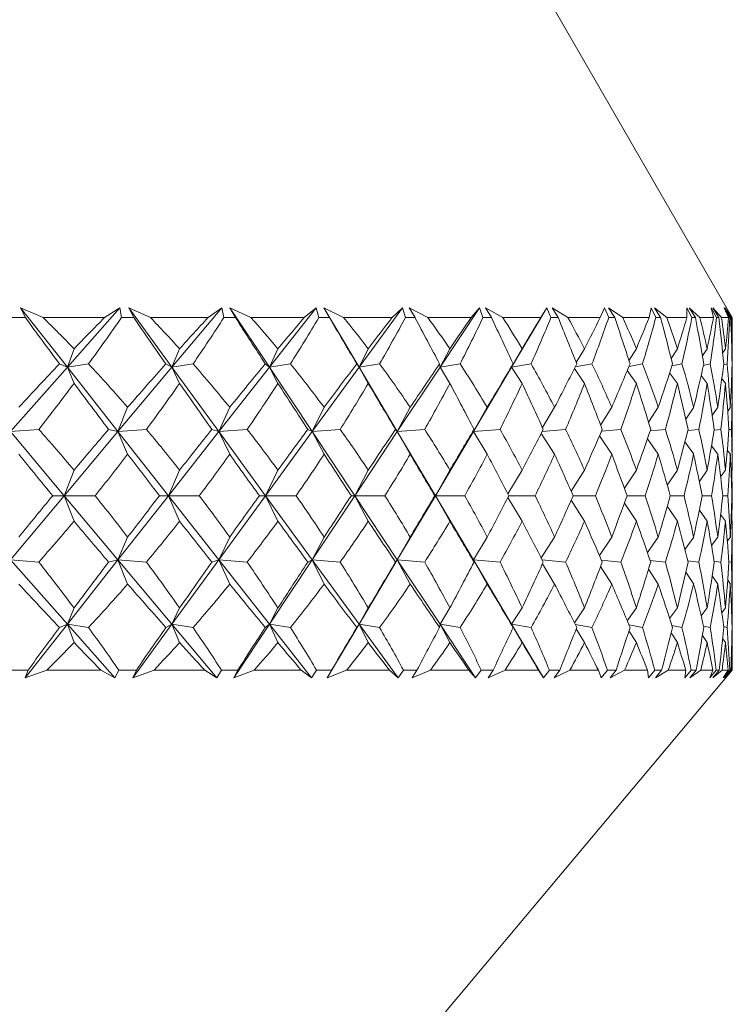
# Model space of a CAD drawing. Header units: inches. Extents: x -4.1 to 22.6, y -10.2 to 17.8.
# Tile 43 of 142: x 5.885 to 6.279, y -2.6 to -2.055. Entities that reach past the tile are written whole.
import ezdxf

# ---------------------------------------------------------------- set-up
doc = ezdxf.new("R2010")
doc.units = ezdxf.units.IN
doc.header["$MEASUREMENT"] = 0

msp = doc.modelspace()

# ---------------------------------------------------------------- linework, layer by layer
at = {"color": 7, "linetype": 'Continuous', "lineweight": 15}
for p, q in [((6.27889, -2.22017), (6.17093, -2.03317)), ((5.89763, -2.22017), (5.88515, -2.21466)), ((5.88784, -2.22017), (5.88515, -2.21466)), ((5.91103, -2.24758), (5.88515, -2.21466)), ((5.91103, -2.24758), (5.94013, -2.21466)), ((5.93157, -2.22017), (5.94013, -2.21466)), ((5.94095, -2.22017), (5.94013, -2.21466)), ((5.95704, -2.22017), (5.94496, -2.21466)), ((5.94783, -2.22017), (5.94496, -2.21466)), ((5.96891, -2.24758), (5.94496, -2.21466)), ((5.96891, -2.24758), (5.99652, -2.21466)), ((5.98888, -2.22017), (5.99652, -2.21466)), ((5.99763, -2.22017), (5.99652, -2.21466)), ((6.01261, -2.22017), (6.00101, -2.21466)), ((6.00404, -2.22017), (6.00101, -2.21466)), ((6.02285, -2.24758), (6.00101, -2.21466)), ((6.02285, -2.24758), (6.04874, -2.21466)), ((6.04207, -2.22017), (6.04874, -2.21466)), ((6.05014, -2.22017), (6.04874, -2.21466)), ((6.06388, -2.22017), (6.05287, -2.21466)), ((6.05602, -2.22017), (6.05287, -2.21466)), ((6.07241, -2.24758), (6.05287, -2.21466)), ((6.07241, -2.24758), (6.09637, -2.21466)), ((6.09074, -2.22017), (6.09637, -2.21466)), ((6.09804, -2.22017), (6.09637, -2.21466)), ((6.11044, -2.22017), (6.1001, -2.21466)), ((6.10336, -2.22017), (6.1001, -2.21466)), ((6.11719, -2.24758), (6.13903, -2.21466)), ((6.13448, -2.22017), (6.13903, -2.21466)), ((6.14096, -2.22017), (6.13903, -2.21466)), ((6.15192, -2.22017), (6.14233, -2.21466)), ((6.14567, -2.22017), (6.14233, -2.21466)), ((6.15683, -2.24758), (6.17637, -2.21466)), ((6.17294, -2.22017), (6.17637, -2.21466)), ((6.17855, -2.22017), (6.17637, -2.21466)), ((6.18798, -2.22017), (6.17922, -2.21466)), ((6.18261, -2.22017), (6.17922, -2.21466)), ((6.20581, -2.22017), (6.2081, -2.21466)), ((6.21051, -2.22017), (6.2081, -2.21466)), ((6.21833, -2.22017), (6.21047, -2.21466)), ((6.21389, -2.22017), (6.21047, -2.21466)), ((6.23283, -2.22017), (6.23396, -2.21466)), ((6.23657, -2.22017), (6.23396, -2.21466)), ((6.24272, -2.22017), (6.23583, -2.21466)), ((6.23924, -2.22017), (6.23583, -2.21466)), ((6.25654, -2.22017), (6.25374, -2.21466)), ((6.25377, -2.22017), (6.25374, -2.21466)), ((6.26097, -2.22017), (6.2551, -2.21466)), ((6.25848, -2.22017), (6.2551, -2.21466)), ((6.27024, -2.22017), (6.26728, -2.21466)), ((6.26848, -2.22017), (6.26728, -2.21466)), ((6.27291, -2.22017), (6.26811, -2.21466)), ((6.27144, -2.22017), (6.26811, -2.21466)), ((6.27757, -2.22017), (6.27447, -2.21466)), ((6.27684, -2.22017), (6.27447, -2.21466)), ((6.27847, -2.22017), (6.27478, -2.21466)), ((6.27801, -2.22017), (6.27478, -2.21466)), ((5.88784, -2.22017), (5.88055, -2.22017)), ((5.93157, -2.22017), (5.89763, -2.22017)), ((5.94783, -2.22017), (5.94095, -2.22017)), ((5.98888, -2.22017), (5.95704, -2.22017)), ((6.00404, -2.22017), (5.99763, -2.22017)), ((6.04207, -2.22017), (6.01261, -2.22017)), ((6.05602, -2.22017), (6.05014, -2.22017)), ((6.09074, -2.22017), (6.06388, -2.22017)), ((6.10336, -2.22017), (6.09804, -2.22017)), ((6.13448, -2.22017), (6.11044, -2.22017)), ((6.14567, -2.22017), (6.14096, -2.22017)), ((6.17294, -2.22017), (6.15192, -2.22017)), ((6.18261, -2.22017), (6.17855, -2.22017)), ((6.20581, -2.22017), (6.18798, -2.22017)), ((6.21389, -2.22017), (6.21051, -2.22017)), ((6.23283, -2.22017), (6.21833, -2.22017)), ((6.23924, -2.22017), (6.23657, -2.22017)), ((6.25377, -2.22017), (6.24272, -2.22017)), ((6.25848, -2.22017), (6.25654, -2.22017)), ((6.26848, -2.22017), (6.26097, -2.22017)), ((6.27144, -2.22017), (6.27024, -2.22017)), ((6.27684, -2.22017), (6.27291, -2.22017)), ((6.27801, -2.22017), (6.27757, -2.22017)), ((6.27889, -2.22017), (6.27847, -2.22017)), ((6.27889, -2.23235), (6.27889, -2.22017)), ((5.91103, -2.24758), (5.91474, -2.23738)), ((5.96891, -2.24758), (5.97312, -2.23738)), ((6.02285, -2.24758), (6.02752, -2.23738)), ((6.07241, -2.24758), (6.0775, -2.23738)), ((6.11719, -2.24758), (6.12267, -2.23738)), ((6.15683, -2.24758), (6.16265, -2.23738)), ((6.19256, -2.24499), (6.19712, -2.23738)), ((6.22174, -2.24391), (6.22581, -2.23738)), ((6.24507, -2.24271), (6.24849, -2.23738)), ((6.26237, -2.24135), (6.26498, -2.23738)), ((6.27356, -2.23974), (6.27513, -2.23738)), ((6.27858, -2.23781), (6.27887, -2.23738)), ((5.87954, -2.2832), (5.91103, -2.24758)), ((5.91103, -2.24758), (5.9067, -2.24576)), ((5.91103, -2.24758), (5.92271, -2.24576)), ((5.91103, -2.24758), (5.91474, -2.25655)), ((5.93904, -2.2832), (5.91103, -2.24758)), ((5.93904, -2.2832), (5.96891, -2.24758)), ((5.96891, -2.24758), (5.96558, -2.24576)), ((5.96891, -2.24758), (5.98059, -2.24576)), ((5.96891, -2.24758), (5.97312, -2.25655)), ((5.99484, -2.2832), (5.96891, -2.24758)), ((5.99484, -2.2832), (6.02285, -2.24758)), ((6.02285, -2.24758), (6.02053, -2.24576)), ((6.02285, -2.24758), (6.03443, -2.24576)), ((6.02285, -2.24758), (6.02752, -2.25655)), ((6.04648, -2.2832), (6.02285, -2.24758)), ((6.04648, -2.2832), (6.07241, -2.24758)), ((6.07241, -2.24758), (6.07113, -2.24576)), ((6.07241, -2.24758), (6.08379, -2.24576)), ((6.07241, -2.24758), (6.0775, -2.25655)), ((6.09356, -2.2832), (6.07241, -2.24758)), ((6.09356, -2.2832), (6.11719, -2.24758)), ((6.11719, -2.24758), (6.11695, -2.24576)), ((6.11719, -2.24758), (6.12829, -2.24576)), ((6.11719, -2.24758), (6.12267, -2.25655)), ((6.13568, -2.2832), (6.15683, -2.24758)), ((6.15683, -2.24758), (6.15764, -2.24576)), ((6.15683, -2.24758), (6.16755, -2.24576)), ((6.15683, -2.24758), (6.16265, -2.25655)), ((6.19154, -2.24836), (6.19712, -2.25655)), ((6.19204, -2.2474), (6.20128, -2.24576)), ((6.2208, -2.24947), (6.22581, -2.25655)), ((6.22177, -2.24715), (6.22918, -2.24576)), ((6.24548, -2.24687), (6.25105, -2.24576)), ((6.26297, -2.24657), (6.26669, -2.24576)), ((6.27409, -2.24621), (6.276, -2.24576)), ((6.27874, -2.2458), (6.27888, -2.24576)), ((6.24423, -2.25072), (6.24849, -2.25655)), ((6.2617, -2.25216), (6.26498, -2.25655)), ((6.27311, -2.25388), (6.27513, -2.25655)), ((6.27845, -2.25599), (6.27887, -2.25655)), ((6.27889, -2.29874), (6.27889, -2.26307)), ((5.93904, -2.2832), (5.9444, -2.26978)), ((5.99484, -2.2832), (6.00084, -2.26978)), ((6.04648, -2.2832), (6.05309, -2.26978)), ((6.09356, -2.2832), (6.10071, -2.26978)), ((6.13568, -2.2832), (6.14333, -2.26978)), ((6.17386, -2.28097), (6.18059, -2.26978)), ((6.20605, -2.27957), (6.21221, -2.26978)), ((6.23255, -2.27804), (6.23792, -2.26978)), ((6.25317, -2.2763), (6.25752, -2.26978)), ((6.26779, -2.27429), (6.27085, -2.26978)), ((6.27635, -2.27191), (6.27781, -2.26978)), ((5.87954, -2.2832), (5.89524, -2.28197)), ((5.93904, -2.2832), (5.93387, -2.28197)), ((5.93904, -2.2832), (5.9548, -2.28197)), ((5.99484, -2.2832), (5.99102, -2.28197)), ((5.99484, -2.2832), (6.01053, -2.28197)), ((6.04648, -2.2832), (6.04405, -2.28197)), ((6.04648, -2.2832), (6.06198, -2.28197)), ((6.09356, -2.2832), (6.09253, -2.28197)), ((6.09356, -2.2832), (6.10873, -2.28197)), ((6.13568, -2.2832), (6.13607, -2.28197)), ((6.13568, -2.2832), (6.15041, -2.28197)), ((6.17374, -2.28309), (6.18668, -2.28197)), ((6.20655, -2.28295), (6.21726, -2.28197)), ((6.23347, -2.28279), (6.24189, -2.28197)), ((6.2543, -2.2826), (6.26037, -2.28197)), ((6.26886, -2.28239), (6.27257, -2.28197)), ((6.27702, -2.28214), (6.27837, -2.28197)), ((5.90929, -2.31868), (5.87954, -2.2832)), ((5.90929, -2.31868), (5.93904, -2.2832)), ((5.93904, -2.2832), (5.9444, -2.29579)), ((5.96694, -2.31868), (5.93904, -2.2832)), ((5.96694, -2.31868), (5.99484, -2.2832)), ((5.99484, -2.2832), (6.00084, -2.29579)), ((6.02066, -2.31868), (5.99484, -2.2832)), ((6.02066, -2.31868), (6.04648, -2.2832)), ((6.04648, -2.2832), (6.05309, -2.29579)), ((6.07002, -2.31868), (6.04648, -2.2832)), ((6.07002, -2.31868), (6.09356, -2.2832)), ((6.09356, -2.2832), (6.10071, -2.29579)), ((6.11462, -2.31868), (6.09356, -2.2832)), ((6.11462, -2.31868), (6.13568, -2.2832)), ((6.13568, -2.2832), (6.14333, -2.29579)), ((6.17317, -2.28421), (6.18059, -2.29579)), ((6.20539, -2.28562), (6.21221, -2.29579)), ((6.23195, -2.28718), (6.23792, -2.29579)), ((6.25266, -2.28896), (6.25752, -2.29579)), ((6.2674, -2.29102), (6.27085, -2.29579)), ((6.27613, -2.2935), (6.27781, -2.29579)), ((5.90929, -2.31868), (5.91474, -2.30454)), ((5.96694, -2.31868), (5.97312, -2.30454)), ((6.02066, -2.31868), (6.02752, -2.30454)), ((6.07002, -2.31868), (6.0775, -2.30454)), ((6.11462, -2.31868), (6.12267, -2.30454)), ((6.15474, -2.31762), (6.16265, -2.30454)), ((6.18974, -2.31616), (6.19712, -2.30454)), ((6.21919, -2.31457), (6.22581, -2.30454)), ((6.24288, -2.31278), (6.24849, -2.30454)), ((6.26066, -2.31074), (6.26498, -2.30454)), ((6.27245, -2.30834), (6.27513, -2.30454)), ((6.27823, -2.30544), (6.27887, -2.30454)), ((5.87954, -2.35416), (5.90929, -2.31868)), ((5.90929, -2.31868), (5.90296, -2.31868)), ((5.90929, -2.31868), (5.91474, -2.33282)), ((5.93904, -2.35416), (5.90929, -2.31868)), ((5.90929, -2.31868), (5.92639, -2.31868)), ((5.93904, -2.35416), (5.96694, -2.31868)), ((5.96694, -2.31868), (5.96206, -2.31868)), ((5.96694, -2.31868), (5.97312, -2.33282)), ((5.99484, -2.35416), (5.96694, -2.31868)), ((5.96694, -2.31868), (5.98403, -2.31868)), ((5.99484, -2.35416), (6.02066, -2.31868)), ((6.02066, -2.31868), (6.01727, -2.31868)), ((6.02066, -2.31868), (6.02752, -2.33282)), ((6.04648, -2.35416), (6.02066, -2.31868)), ((6.02066, -2.31868), (6.0376, -2.31868)), ((6.04648, -2.35416), (6.07002, -2.31868)), ((6.07002, -2.31868), (6.06814, -2.31868)), ((6.07002, -2.31868), (6.0775, -2.33282)), ((6.09356, -2.35416), (6.07002, -2.31868)), ((6.07002, -2.31868), (6.08668, -2.31868)), ((6.09356, -2.35416), (6.11462, -2.31868)), ((6.11462, -2.31868), (6.11427, -2.31868)), ((6.11462, -2.31868), (6.12267, -2.33282)), ((6.13568, -2.35416), (6.11462, -2.31868)), ((6.11462, -2.31868), (6.13086, -2.31868)), ((6.15474, -2.31974), (6.16265, -2.33282)), ((6.15529, -2.31868), (6.16979, -2.31868)), ((6.19086, -2.31868), (6.20317, -2.31868)), ((6.2207, -2.31868), (6.2307, -2.31868)), ((6.24456, -2.31868), (6.25219, -2.31868)), ((6.26226, -2.31868), (6.26745, -2.31868)), ((6.27365, -2.31868), (6.27636, -2.31868)), ((6.27865, -2.31868), (6.27885, -2.31868)), ((6.18974, -2.32119), (6.19712, -2.33282)), ((6.21919, -2.32279), (6.22581, -2.33282)), ((6.24288, -2.32457), (6.24849, -2.33282)), ((6.26066, -2.32662), (6.26498, -2.33282)), ((6.27245, -2.32901), (6.27513, -2.33282)), ((6.27823, -2.33191), (6.27887, -2.33282)), ((5.93904, -2.35416), (5.9444, -2.34157)), ((5.99484, -2.35416), (6.00084, -2.34157)), ((6.04648, -2.35416), (6.05309, -2.34157)), ((6.09356, -2.35416), (6.10071, -2.34157)), ((6.13568, -2.35416), (6.14333, -2.34157)), ((6.17317, -2.35315), (6.18059, -2.34157)), ((6.20539, -2.35174), (6.21221, -2.34157)), ((6.23195, -2.35018), (6.23792, -2.34157)), ((6.25266, -2.3484), (6.25752, -2.34157)), ((6.2674, -2.34633), (6.27085, -2.34157)), ((6.27613, -2.34386), (6.27781, -2.34157)), ((6.27889, -2.37429), (6.27889, -2.33861)), ((5.91103, -2.38978), (5.87954, -2.35416)), ((5.87954, -2.35416), (5.89524, -2.35538)), ((5.91103, -2.38978), (5.93904, -2.35416)), ((5.93904, -2.35416), (5.93387, -2.35538)), ((5.93904, -2.35416), (5.9444, -2.36757)), ((5.96891, -2.38978), (5.93904, -2.35416)), ((5.93904, -2.35416), (5.9548, -2.35538)), ((5.96891, -2.38978), (5.99484, -2.35416)), ((5.99484, -2.35416), (5.99102, -2.35538)), ((5.99484, -2.35416), (6.00084, -2.36757)), ((6.02285, -2.38978), (5.99484, -2.35416)), ((5.99484, -2.35416), (6.01053, -2.35538)), ((6.02285, -2.38978), (6.04648, -2.35416)), ((6.04648, -2.35416), (6.04405, -2.35538)), ((6.04648, -2.35416), (6.05309, -2.36757)), ((6.07241, -2.38978), (6.04648, -2.35416)), ((6.04648, -2.35416), (6.06198, -2.35538)), ((6.07241, -2.38978), (6.09356, -2.35416)), ((6.09356, -2.35416), (6.09253, -2.35538)), ((6.09356, -2.35416), (6.10071, -2.36757)), ((6.11719, -2.38978), (6.09356, -2.35416)), ((6.09356, -2.35416), (6.10873, -2.35538)), ((6.13568, -2.35416), (6.13607, -2.35538)), ((6.13568, -2.35416), (6.14333, -2.36757)), ((6.15683, -2.38978), (6.13568, -2.35416)), ((6.13568, -2.35416), (6.15041, -2.35538)), ((6.17374, -2.35426), (6.18668, -2.35538)), ((6.17386, -2.35639), (6.18059, -2.36757)), ((6.20605, -2.35778), (6.21221, -2.36757)), ((6.20655, -2.35441), (6.21726, -2.35538)), ((6.23347, -2.35457), (6.24189, -2.35538)), ((6.2543, -2.35475), (6.26037, -2.35538)), ((6.26886, -2.35496), (6.27257, -2.35538)), ((6.27702, -2.35521), (6.27837, -2.35538)), ((6.23255, -2.35932), (6.23792, -2.36757)), ((6.25317, -2.36106), (6.25752, -2.36757)), ((6.26779, -2.36306), (6.27085, -2.36757)), ((6.27635, -2.36545), (6.27781, -2.36757)), ((5.91103, -2.38978), (5.91474, -2.3808)), ((5.96891, -2.38978), (5.97312, -2.3808)), ((6.02285, -2.38978), (6.02752, -2.3808)), ((6.07241, -2.38978), (6.0775, -2.3808)), ((6.11719, -2.38978), (6.12267, -2.3808)), ((6.15683, -2.38978), (6.16265, -2.3808)), ((6.19154, -2.389), (6.19712, -2.3808)), ((6.2208, -2.38789), (6.22581, -2.3808)), ((6.24423, -2.38664), (6.24849, -2.3808)), ((6.2617, -2.3852), (6.26498, -2.3808)), ((6.27311, -2.38348), (6.27513, -2.3808)), ((6.27845, -2.38136), (6.27887, -2.3808)), ((5.88769, -2.41946), (5.91103, -2.38978)), ((5.91103, -2.38978), (5.9067, -2.3916)), ((5.91103, -2.38978), (5.91474, -2.39998)), ((5.93727, -2.41946), (5.91103, -2.38978)), ((5.91103, -2.38978), (5.92271, -2.3916)), ((5.94731, -2.41946), (5.96891, -2.38978)), ((5.96891, -2.38978), (5.96558, -2.3916)), ((5.96891, -2.38978), (5.97312, -2.39998)), ((5.9938, -2.41946), (5.96891, -2.38978)), ((5.96891, -2.38978), (5.98059, -2.3916)), ((6.00316, -2.41946), (6.02285, -2.38978)), ((6.02285, -2.38978), (6.02053, -2.3916)), ((6.02285, -2.38978), (6.02752, -2.39998)), ((6.04619, -2.41946), (6.02285, -2.38978)), ((6.02285, -2.38978), (6.03443, -2.3916)), ((6.05479, -2.41946), (6.07241, -2.38978)), ((6.07241, -2.38978), (6.07113, -2.3916)), ((6.07241, -2.38978), (6.0775, -2.39998)), ((6.09401, -2.41946), (6.07241, -2.38978)), ((6.07241, -2.38978), (6.08379, -2.3916)), ((6.11719, -2.38978), (6.11695, -2.3916)), ((6.11719, -2.38978), (6.12267, -2.39998)), ((6.13688, -2.41946), (6.11719, -2.38978)), ((6.11719, -2.38978), (6.12829, -2.3916)), ((6.15683, -2.38978), (6.15764, -2.3916)), ((6.15683, -2.38978), (6.16265, -2.39998)), ((6.17445, -2.41946), (6.15683, -2.38978)), ((6.15683, -2.38978), (6.16755, -2.3916)), ((6.19204, -2.38996), (6.20128, -2.3916)), ((6.22177, -2.39021), (6.22918, -2.3916)), ((6.24548, -2.39048), (6.25105, -2.3916)), ((6.26297, -2.39079), (6.26669, -2.3916)), ((6.27409, -2.39114), (6.276, -2.3916)), ((6.27874, -2.39156), (6.27888, -2.3916)), ((6.19256, -2.39237), (6.19712, -2.39998)), ((6.22174, -2.39344), (6.22581, -2.39998)), ((6.24507, -2.39464), (6.24849, -2.39998)), ((6.26237, -2.39601), (6.26498, -2.39998)), ((6.27356, -2.39761), (6.27513, -2.39998)), ((6.27858, -2.39954), (6.27887, -2.39998)), ((6.27889, -2.41517), (6.27889, -2.40501)), ((5.88932, -2.41517), (5.87907, -2.41517)), ((5.88932, -2.41517), (5.88769, -2.41946)), ((5.89969, -2.41517), (5.88769, -2.41946)), ((5.88955, -2.87917), (6.27889, -2.41517)), ((5.92957, -2.41517), (5.89969, -2.41517)), ((5.92957, -2.41517), (5.93727, -2.41946)), ((5.93955, -2.41517), (5.93727, -2.41946)), ((5.94922, -2.41517), (5.93955, -2.41517)), ((5.94922, -2.41517), (5.94731, -2.41946)), ((5.95898, -2.41517), (5.94731, -2.41946)), ((5.98701, -2.41517), (5.95898, -2.41517)), ((5.98701, -2.41517), (5.9938, -2.41946)), ((5.99632, -2.41517), (5.9938, -2.41946)), ((6.00533, -2.41517), (5.99632, -2.41517)), ((6.00533, -2.41517), (6.00316, -2.41946)), ((6.01441, -2.41517), (6.00316, -2.41946)), ((6.04035, -2.41517), (6.01441, -2.41517)), ((6.04035, -2.41517), (6.04619, -2.41946)), ((6.04893, -2.41517), (6.04619, -2.41946)), ((6.05721, -2.41517), (6.04893, -2.41517)), ((6.05721, -2.41517), (6.05479, -2.41946)), ((6.06553, -2.41517), (6.05479, -2.41946)), ((6.08918, -2.41517), (6.06553, -2.41517)), ((6.08918, -2.41517), (6.09401, -2.41946)), ((6.09695, -2.41517), (6.09401, -2.41946)), ((6.10443, -2.41517), (6.09695, -2.41517)), ((6.10443, -2.41517), (6.10178, -2.41946)), ((6.11193, -2.41517), (6.10178, -2.41946)), ((6.13309, -2.41517), (6.11193, -2.41517)), ((6.13309, -2.41517), (6.13688, -2.41946)), ((6.14, -2.41517), (6.13688, -2.41946)), ((6.14662, -2.41517), (6.14, -2.41517)), ((6.14662, -2.41517), (6.14376, -2.41946)), ((6.15323, -2.41517), (6.14376, -2.41946)), ((6.17173, -2.41517), (6.15323, -2.41517)), ((6.17173, -2.41517), (6.17445, -2.41946)), ((6.17772, -2.41517), (6.17445, -2.41946)), ((6.18343, -2.41517), (6.17772, -2.41517)), ((6.18343, -2.41517), (6.18038, -2.41946)), ((6.18909, -2.41517), (6.18038, -2.41946)), ((6.20479, -2.41517), (6.18909, -2.41517)), ((6.20479, -2.41517), (6.20642, -2.41946)), ((6.20981, -2.41517), (6.20642, -2.41946)), ((6.21456, -2.41517), (6.20981, -2.41517)), ((6.21456, -2.41517), (6.21136, -2.41946)), ((6.21925, -2.41517), (6.21136, -2.41946)), ((6.23201, -2.41517), (6.21925, -2.41517)), ((6.23201, -2.41517), (6.23253, -2.41946)), ((6.23602, -2.41517), (6.23253, -2.41946)), ((6.23978, -2.41517), (6.23602, -2.41517)), ((6.23978, -2.41517), (6.23643, -2.41946)), ((6.24344, -2.41517), (6.23643, -2.41946)), ((6.25317, -2.41517), (6.24344, -2.41517)), ((6.25317, -2.41517), (6.25258, -2.41946)), ((6.25613, -2.41517), (6.25258, -2.41946)), ((6.25886, -2.41517), (6.25541, -2.41946)), ((6.26147, -2.41517), (6.25541, -2.41946)), ((6.25886, -2.41517), (6.25613, -2.41517)), ((6.26809, -2.41517), (6.26147, -2.41517)), ((6.26809, -2.41517), (6.26639, -2.41946)), ((6.26999, -2.41517), (6.26639, -2.41946)), ((6.27167, -2.41517), (6.26814, -2.41946)), ((6.27321, -2.41517), (6.26814, -2.41946)), ((6.27167, -2.41517), (6.26999, -2.41517)), ((6.27666, -2.41517), (6.27321, -2.41517)), ((6.27666, -2.41517), (6.27387, -2.41946)), ((6.27747, -2.41517), (6.27387, -2.41946)), ((6.27809, -2.41517), (6.27451, -2.41946)), ((6.27854, -2.41517), (6.27451, -2.41946)), ((6.27809, -2.41517), (6.27747, -2.41517)), ((6.27889, -2.41517), (6.27854, -2.41517))]:
    msp.add_line(p, q, dxfattribs=at)
for centre, major_axis, ratio, start_param, end_param in [((5.47889, -1.20145), (-0.78096, 1.38217), 0.125518, 2.325953, 2.353618), ((5.47889, -3.43591), (0.06037, 1.3852), 0.575886, 5.782557, 5.807859), ((5.47889, -3.43591), (0.74914, 1.3772), 0.203817, 0.610834, 0.636137), ((5.47889, -1.20145), (0.1523, 1.38294), 0.567899, 3.921224, 3.948889), ((5.47889, -1.20145), (-0.79099, 1.38395), 0.086516, 2.347348, 2.375013), ((5.47889, -3.43591), (0.16492, 1.38249), 0.566236, 5.824912, 5.850215), ((5.47889, -3.43591), (0.76707, 1.37987), 0.164618, 0.591675, 0.616977), ((5.47889, -1.20145), (0.04711, 1.38537), 0.576459, 3.878365, 3.90603), ((5.47889, -1.20145), (-0.79728, 1.38512), 0.047591, 2.369369, 2.397034), ((5.47889, -3.43591), (0.2622, 1.37816), 0.548421, 5.861428, 5.886731), ((5.47889, -3.43591), (0.78096, 1.38217), 0.125518, 0.57122, 0.596523), ((5.47889, -1.20145), (-0.06037, 1.3852), 0.575886, 3.833673, 3.861338), ((5.47889, -1.20145), (-0.79991, 1.38562), 0.008712, 2.391726, 2.419391), ((5.47889, -3.43591), (0.34962, 1.37348), 0.523893, 5.890042, 5.915344), ((5.47889, -3.43591), (0.79099, 1.38395), 0.086516, 0.549825, 0.575127), ((5.47889, -1.20145), (-0.16492, 1.38249), 0.566236, 3.791318, 3.818983), ((5.47889, -1.20145), (-0.79891, 1.38543), 0.030158, 3.841376, 3.869041), ((5.47889, -3.43591), (0.42642, 1.36952), 0.494247, 5.910158, 5.935461), ((5.47889, -3.43591), (0.79728, 1.38512), 0.047591, 0.527804, 0.553107), ((5.47889, -1.20145), (-0.2622, 1.37816), 0.548421, 3.754802, 3.782467), ((5.47889, -1.20145), (-0.79427, 1.38455), 0.069058, 3.819169, 3.846834), ((5.47889, -3.43591), (0.493, 1.36688), 0.460931, 5.922206, 5.947509), ((5.47889, -3.43591), (0.79991, 1.38562), 0.008712, 0.505447, 0.530749), ((5.47889, -1.20145), (-0.34962, 1.37348), 0.523893, 3.726188, 3.753853), ((5.47889, -1.20145), (-0.78593, 1.38304), 0.108023, 3.797457, 3.825122), ((5.47889, -3.43591), (0.55036, 1.36574), 0.42512, 5.927131, 5.952434), ((5.47889, -3.43591), (0.79891, 1.38543), 0.030158, 5.774854, 5.800157), ((5.47889, -1.20145), (-0.42642, 1.36952), 0.494247, 3.706072, 3.733737), ((5.47889, -1.20145), (-0.77379, 1.38096), 0.147077, 3.776539, 3.804204), ((5.47889, -3.43591), (0.59961, 1.366), 0.387697, 5.926031, 5.951333), ((5.47889, -3.43591), (0.79427, 1.38455), 0.069058, 5.797061, 5.822363), ((5.47889, -1.20145), (-0.493, 1.36688), 0.460931, 3.694024, 3.721689), ((5.47889, -1.20145), (-0.75769, 1.37844), 0.186233, 3.756752, 3.784417), ((5.47889, -3.43591), (0.64178, 1.36739), 0.349293, 5.91996, 5.945262), ((5.47889, -3.43591), (0.78593, 1.38304), 0.108023, 5.818773, 5.844076), ((5.47889, -1.20145), (-0.55036, 1.36574), 0.42512, 3.689099, 3.716764), ((5.47889, -1.20145), (-0.73742, 1.37563), 0.225477, 3.738478, 3.766143), ((5.47889, -3.43591), (0.67775, 1.36958), 0.310343, 5.90985, 5.935152), ((5.47889, -3.43591), (0.77379, 1.38096), 0.147077, 5.839691, 5.864993), ((5.47889, -1.20145), (-0.59961, 1.366), 0.387697, 3.6902, 3.717865), ((5.47889, -1.20145), (-0.71267, 1.37273), 0.264763, 3.722165, 3.74983), ((5.47889, -3.43591), (0.70821, 1.37227), 0.271135, 5.896492, 5.921794), ((5.47889, -3.43591), (0.75769, 1.37844), 0.186233, 5.859478, 5.88478), ((5.47889, -1.20145), (-0.64178, 1.36739), 0.349293, 3.696271, 3.723936), ((5.47889, -1.20145), (-0.68305, 1.36999), 0.303994, 3.708345, 3.73601), ((5.47889, -3.43591), (0.73372, 1.37516), 0.23185, 5.880544, 5.905847), ((5.47889, -3.43591), (0.73742, 1.37563), 0.225477, 5.877752, 5.885032), ((5.47889, -1.20145), (-0.67775, 1.36958), 0.310343, 3.70638, 3.715448), ((5.47889, -3.43591), (0.74914, 1.3772), 0.203817, 0.648069, 0.681017), ((5.47889, -3.43591), (0.06037, 1.3852), 0.575886, 5.737677, 5.770624), ((5.47889, -3.43591), (0.76707, 1.37987), 0.164618, 0.62891, 0.661857), ((5.47889, -3.43591), (0.16492, 1.38249), 0.566236, 5.780032, 5.81298), ((5.47889, -3.43591), (0.78096, 1.38217), 0.125518, 0.608455, 0.641402), ((5.47889, -3.43591), (0.2622, 1.37816), 0.548421, 5.816548, 5.849496), ((5.47889, -3.43591), (0.79099, 1.38395), 0.086516, 0.58706, 0.620007), ((5.47889, -3.43591), (0.34962, 1.37348), 0.523893, 5.845162, 5.878109), ((5.47889, -3.43591), (0.79728, 1.38512), 0.047591, 0.565039, 0.597986), ((5.47889, -3.43591), (0.42642, 1.36952), 0.494247, 5.865278, 5.898226), ((5.47889, -3.43591), (0.79991, 1.38562), 0.008712, 0.542682, 0.575629), ((5.47889, -3.43591), (0.493, 1.36688), 0.460931, 5.877327, 5.910274), ((5.47889, -3.43591), (0.79891, 1.38543), 0.030158, 5.729974, 5.762922), ((5.47889, -3.43591), (0.55036, 1.36574), 0.42512, 5.882251, 5.915199), ((5.47889, -3.43591), (0.79427, 1.38455), 0.069058, 5.752181, 5.785128), ((5.47889, -3.43591), (0.59961, 1.366), 0.387697, 5.881151, 5.914098), ((5.47889, -3.43591), (0.78593, 1.38304), 0.108023, 5.773894, 5.806841), ((5.47889, -3.43591), (0.64178, 1.36739), 0.349293, 5.87508, 5.908027), ((5.47889, -3.43591), (0.77379, 1.38096), 0.147077, 5.794811, 5.827758), ((5.47889, -3.43591), (0.67775, 1.36958), 0.310343, 5.86497, 5.897917), ((5.47889, -3.43591), (0.75769, 1.37844), 0.186233, 5.814598, 5.847545), ((5.47889, -3.43591), (0.70821, 1.37227), 0.271135, 5.851612, 5.884559), ((5.47889, -3.43591), (0.73742, 1.37563), 0.225477, 5.832872, 5.865819), ((5.47889, -3.43591), (0.73372, 1.37516), 0.23185, 5.853827, 5.868612), ((5.47889, -1.20145), (0.1523, 1.38294), 0.567899, 3.880499, 3.909291), ((5.47889, -1.20145), (-0.78096, 1.38217), 0.125518, 2.365551, 2.394343), ((5.47889, -1.20145), (0.04711, 1.38537), 0.576459, 3.83764, 3.866432), ((5.47889, -1.20145), (-0.79099, 1.38395), 0.086516, 2.386946, 2.415738), ((5.47889, -1.20145), (-0.06037, 1.3852), 0.575886, 3.792949, 3.821741), ((5.47889, -1.20145), (-0.79728, 1.38512), 0.047591, 2.408967, 2.437759), ((5.47889, -1.20145), (-0.16492, 1.38249), 0.566236, 3.750593, 3.779385), ((5.47889, -1.20145), (-0.79991, 1.38562), 0.008712, 2.431324, 2.460116), ((5.47889, -1.20145), (-0.2622, 1.37816), 0.548421, 3.714077, 3.742869), ((5.47889, -1.20145), (-0.79891, 1.38543), 0.030158, 3.800651, 3.829443), ((5.47889, -1.20145), (-0.34962, 1.37348), 0.523893, 3.685464, 3.714256), ((5.47889, -1.20145), (-0.79427, 1.38455), 0.069058, 3.778445, 3.807237), ((5.47889, -1.20145), (-0.42642, 1.36952), 0.494247, 3.665347, 3.694139), ((5.47889, -1.20145), (-0.78593, 1.38304), 0.108023, 3.756732, 3.785524), ((5.47889, -1.20145), (-0.493, 1.36688), 0.460931, 3.653299, 3.682091), ((5.47889, -1.20145), (-0.77379, 1.38096), 0.147077, 3.735815, 3.764607), ((5.47889, -1.20145), (-0.55036, 1.36574), 0.42512, 3.648374, 3.677166), ((5.47889, -1.20145), (-0.75769, 1.37844), 0.186233, 3.716028, 3.74482), ((5.47889, -1.20145), (-0.59961, 1.366), 0.387697, 3.649475, 3.678267), ((5.47889, -1.20145), (-0.73742, 1.37563), 0.225477, 3.697754, 3.726546), ((5.47889, -1.20145), (-0.64178, 1.36739), 0.349293, 3.655546, 3.684338), ((5.47889, -1.20145), (-0.71267, 1.37273), 0.264763, 3.68144, 3.710232), ((5.47889, -1.20145), (-0.67775, 1.36958), 0.310343, 3.665655, 3.694448), ((5.47889, -1.20145), (-0.68305, 1.36999), 0.303994, 3.689132, 3.696413), ((5.47889, -3.43591), (-0.04711, 1.38537), 0.576459, 5.648105, 5.676898), ((5.47889, -3.43591), (0.76707, 1.37987), 0.164618, 0.677945, 0.706737), ((5.47889, -3.43591), (0.06037, 1.3852), 0.575886, 5.692797, 5.721589), ((5.47889, -3.43591), (0.78096, 1.38217), 0.125518, 0.65749, 0.686282), ((5.47889, -3.43591), (0.16492, 1.38249), 0.566236, 5.735152, 5.763945), ((5.47889, -3.43591), (0.79099, 1.38395), 0.086516, 0.636095, 0.664887), ((5.47889, -3.43591), (0.2622, 1.37816), 0.548421, 5.771668, 5.800461), ((5.47889, -3.43591), (0.79728, 1.38512), 0.047591, 0.614074, 0.642866), ((5.47889, -3.43591), (0.34962, 1.37348), 0.523893, 5.800282, 5.829074), ((5.47889, -3.43591), (0.79991, 1.38562), 0.008712, 0.591717, 0.620509), ((5.47889, -3.43591), (0.42642, 1.36952), 0.494247, 5.820398, 5.849191), ((5.47889, -3.43591), (0.79891, 1.38543), 0.030158, 5.685095, 5.713887), ((5.47889, -3.43591), (0.493, 1.36688), 0.460931, 5.832447, 5.861239), ((5.47889, -3.43591), (0.79427, 1.38455), 0.069058, 5.707301, 5.736093), ((5.47889, -3.43591), (0.55036, 1.36574), 0.42512, 5.837371, 5.866164), ((5.47889, -3.43591), (0.78593, 1.38304), 0.108023, 5.729014, 5.757806), ((5.47889, -3.43591), (0.59961, 1.366), 0.387697, 5.836271, 5.865063), ((5.47889, -3.43591), (0.77379, 1.38096), 0.147077, 5.749931, 5.778723), ((5.47889, -3.43591), (0.64178, 1.36739), 0.349293, 5.8302, 5.858992), ((5.47889, -3.43591), (0.75769, 1.37844), 0.186233, 5.769718, 5.79851), ((5.47889, -3.43591), (0.67775, 1.36958), 0.310343, 5.82009, 5.848882), ((5.47889, -3.43591), (0.73742, 1.37563), 0.225477, 5.787992, 5.816784), ((5.47889, -3.43591), (0.70821, 1.37227), 0.271135, 5.806732, 5.835524), ((5.47889, -1.20145), (-0.76707, 1.37987), 0.164618, 2.389976, 2.417393), ((5.47889, -1.20145), (0.04711, 1.38537), 0.576459, 3.794136, 3.821553), ((5.47889, -1.20145), (-0.78096, 1.38217), 0.125518, 2.41043, 2.437847), ((5.47889, -1.20145), (-0.06037, 1.3852), 0.575886, 3.749444, 3.776861), ((5.47889, -1.20145), (-0.79099, 1.38395), 0.086516, 2.431826, 2.459243), ((5.47889, -1.20145), (-0.16492, 1.38249), 0.566236, 3.707088, 3.734505), ((5.47889, -1.20145), (-0.79728, 1.38512), 0.047591, 2.453846, 2.481263), ((5.47889, -1.20145), (-0.2622, 1.37816), 0.548421, 3.670572, 3.697989), ((5.47889, -1.20145), (-0.79991, 1.38562), 0.008712, 2.476204, 2.503621), ((5.47889, -1.20145), (-0.34962, 1.37348), 0.523893, 3.641959, 3.669376), ((5.47889, -1.20145), (-0.79891, 1.38543), 0.030158, 3.757146, 3.784563), ((5.47889, -1.20145), (-0.42642, 1.36952), 0.494247, 3.621842, 3.649259), ((5.47889, -1.20145), (-0.79427, 1.38455), 0.069058, 3.73494, 3.762357), ((5.47889, -1.20145), (-0.493, 1.36688), 0.460931, 3.609794, 3.637211), ((5.47889, -1.20145), (-0.78593, 1.38304), 0.108023, 3.713227, 3.740644), ((5.47889, -1.20145), (-0.55036, 1.36574), 0.42512, 3.604869, 3.632286), ((5.47889, -1.20145), (-0.77379, 1.38096), 0.147077, 3.69231, 3.719727), ((5.47889, -1.20145), (-0.59961, 1.366), 0.387697, 3.60597, 3.633387), ((5.47889, -1.20145), (-0.75769, 1.37844), 0.186233, 3.672523, 3.69994), ((5.47889, -1.20145), (-0.64178, 1.36739), 0.349293, 3.612041, 3.639458), ((5.47889, -1.20145), (-0.73742, 1.37563), 0.225477, 3.654249, 3.681666), ((5.47889, -1.20145), (-0.67775, 1.36958), 0.310343, 3.622151, 3.649568), ((5.47889, -1.20145), (-0.71267, 1.37273), 0.264763, 3.637936, 3.665353), ((5.47889, -3.43591), (0.71267, 1.37273), 0.264763, 5.804305, 5.811586), ((5.47889, -1.20145), (-0.70821, 1.37227), 0.271135, 3.635509, 3.652117), ((5.47889, -3.43591), (0.76707, 1.37987), 0.164618, 0.7242, 0.751617), ((5.47889, -3.43591), (-0.04711, 1.38537), 0.576459, 5.603225, 5.630642), ((5.47889, -3.43591), (0.78096, 1.38217), 0.125518, 0.703745, 0.731162), ((5.47889, -3.43591), (0.06037, 1.3852), 0.575886, 5.647917, 5.675334), ((5.47889, -3.43591), (0.79099, 1.38395), 0.086516, 0.68235, 0.709767), ((5.47889, -3.43591), (0.16492, 1.38249), 0.566236, 5.690273, 5.717689), ((5.47889, -3.43591), (0.79728, 1.38512), 0.047591, 0.660329, 0.687746), ((5.47889, -3.43591), (0.2622, 1.37816), 0.548421, 5.726789, 5.754206), ((5.47889, -3.43591), (0.79991, 1.38562), 0.008712, 0.637972, 0.665389), ((5.47889, -3.43591), (0.34962, 1.37348), 0.523893, 5.755402, 5.782819), ((5.47889, -3.43591), (0.79891, 1.38543), 0.030158, 5.640215, 5.667632), ((5.47889, -3.43591), (0.42642, 1.36952), 0.494247, 5.775519, 5.802935), ((5.47889, -3.43591), (0.79427, 1.38455), 0.069058, 5.662421, 5.689838), ((5.47889, -3.43591), (0.493, 1.36688), 0.460931, 5.787567, 5.814984), ((5.47889, -3.43591), (0.78593, 1.38304), 0.108023, 5.684134, 5.711551), ((5.47889, -3.43591), (0.55036, 1.36574), 0.42512, 5.792492, 5.819908), ((5.47889, -3.43591), (0.77379, 1.38096), 0.147077, 5.705051, 5.732468), ((5.47889, -3.43591), (0.59961, 1.366), 0.387697, 5.791391, 5.818808), ((5.47889, -3.43591), (0.75769, 1.37844), 0.186233, 5.724838, 5.752255), ((5.47889, -3.43591), (0.64178, 1.36739), 0.349293, 5.78532, 5.812737), ((5.47889, -3.43591), (0.73742, 1.37563), 0.225477, 5.743112, 5.770529), ((5.47889, -3.43591), (0.67775, 1.36958), 0.310343, 5.77521, 5.802627), ((5.47889, -3.43591), (0.71267, 1.37273), 0.264763, 5.759425, 5.786842), ((5.47889, -3.43591), (0.70821, 1.37227), 0.271135, 5.772661, 5.789269), ((5.47889, -1.20145), (0.04711, 1.38537), 0.576459, 3.74788, 3.776673), ((5.47889, -1.20145), (-0.76707, 1.37987), 0.164618, 2.434856, 2.463648), ((5.47889, -1.20145), (-0.06037, 1.3852), 0.575886, 3.703189, 3.731981), ((5.47889, -1.20145), (-0.78096, 1.38217), 0.125518, 2.45531, 2.484102), ((5.47889, -1.20145), (-0.16492, 1.38249), 0.566236, 3.660833, 3.689626), ((5.47889, -1.20145), (-0.79099, 1.38395), 0.086516, 2.476705, 2.505498), ((5.47889, -1.20145), (-0.2622, 1.37816), 0.548421, 3.624317, 3.653109), ((5.47889, -1.20145), (-0.79728, 1.38512), 0.047591, 2.498726, 2.527518), ((5.47889, -1.20145), (-0.34962, 1.37348), 0.523893, 3.595704, 3.624496), ((5.47889, -1.20145), (-0.79991, 1.38562), 0.008712, 2.521084, 2.549876), ((5.47889, -1.20145), (-0.42642, 1.36952), 0.494247, 3.575587, 3.60438), ((5.47889, -1.20145), (-0.79891, 1.38543), 0.030158, 3.710891, 3.739683), ((5.47889, -1.20145), (-0.493, 1.36688), 0.460931, 3.563539, 3.592331), ((5.47889, -1.20145), (-0.79427, 1.38455), 0.069058, 3.688685, 3.717477), ((5.47889, -1.20145), (-0.55036, 1.36574), 0.42512, 3.558614, 3.587407), ((5.47889, -1.20145), (-0.78593, 1.38304), 0.108023, 3.666972, 3.695764), ((5.47889, -1.20145), (-0.59961, 1.366), 0.387697, 3.559715, 3.588507), ((5.47889, -1.20145), (-0.77379, 1.38096), 0.147077, 3.646055, 3.674847), ((5.47889, -1.20145), (-0.64178, 1.36739), 0.349293, 3.565786, 3.594578), ((5.47889, -1.20145), (-0.75769, 1.37844), 0.186233, 3.626268, 3.65506), ((5.47889, -1.20145), (-0.67775, 1.36958), 0.310343, 3.575896, 3.604688), ((5.47889, -1.20145), (-0.73742, 1.37563), 0.225477, 3.607994, 3.636786), ((5.47889, -1.20145), (-0.70821, 1.37227), 0.271135, 3.589254, 3.618046), ((5.47889, -1.20145), (-0.71267, 1.37273), 0.264763, 3.613192, 3.620473), ((5.47889, -3.43591), (-0.1523, 1.38294), 0.567899, 5.515487, 5.544279), ((5.47889, -3.43591), (0.78096, 1.38217), 0.125518, 0.74725, 0.776042), ((5.47889, -3.43591), (-0.04711, 1.38537), 0.576459, 5.558346, 5.587138), ((5.47889, -3.43591), (0.79099, 1.38395), 0.086516, 0.725855, 0.754647), ((5.47889, -3.43591), (0.06037, 1.3852), 0.575886, 5.603037, 5.631829), ((5.47889, -3.43591), (0.79728, 1.38512), 0.047591, 0.703834, 0.732626), ((5.47889, -3.43591), (0.16492, 1.38249), 0.566236, 5.645393, 5.674185), ((5.47889, -3.43591), (0.79991, 1.38562), 0.008712, 0.681477, 0.710269), ((5.47889, -3.43591), (0.2622, 1.37816), 0.548421, 5.681909, 5.710701), ((5.47889, -3.43591), (0.79891, 1.38543), 0.030158, 5.595335, 5.624127), ((5.47889, -3.43591), (0.34962, 1.37348), 0.523893, 5.710522, 5.739314), ((5.47889, -3.43591), (0.79427, 1.38455), 0.069058, 5.617541, 5.646333), ((5.47889, -3.43591), (0.42642, 1.36952), 0.494247, 5.730639, 5.759431), ((5.47889, -3.43591), (0.78593, 1.38304), 0.108023, 5.639254, 5.668046), ((5.47889, -3.43591), (0.493, 1.36688), 0.460931, 5.742687, 5.771479), ((5.47889, -3.43591), (0.77379, 1.38096), 0.147077, 5.660171, 5.688963), ((5.47889, -3.43591), (0.55036, 1.36574), 0.42512, 5.747612, 5.776404), ((5.47889, -3.43591), (0.75769, 1.37844), 0.186233, 5.679958, 5.70875), ((5.47889, -3.43591), (0.59961, 1.366), 0.387697, 5.746511, 5.775303), ((5.47889, -3.43591), (0.73742, 1.37563), 0.225477, 5.698232, 5.727024), ((5.47889, -3.43591), (0.64178, 1.36739), 0.349293, 5.74044, 5.769232), ((5.47889, -3.43591), (0.71267, 1.37273), 0.264763, 5.714545, 5.743338), ((5.47889, -3.43591), (0.67775, 1.36958), 0.310343, 5.73033, 5.759122), ((5.47889, -1.20145), (-0.74914, 1.3772), 0.203817, 2.460576, 2.493523), ((5.47889, -1.20145), (-0.06037, 1.3852), 0.575886, 3.654154, 3.687101), ((5.47889, -1.20145), (-0.76707, 1.37987), 0.164618, 2.479736, 2.512683), ((5.47889, -1.20145), (-0.16492, 1.38249), 0.566236, 3.611798, 3.644746), ((5.47889, -1.20145), (-0.78096, 1.38217), 0.125518, 2.50019, 2.533138), ((5.47889, -1.20145), (-0.2622, 1.37816), 0.548421, 3.575282, 3.60823), ((5.47889, -1.20145), (-0.79099, 1.38395), 0.086516, 2.521585, 2.554533), ((5.47889, -1.20145), (-0.34962, 1.37348), 0.523893, 3.546669, 3.579616), ((5.47889, -1.20145), (-0.79728, 1.38512), 0.047591, 2.543606, 2.576554), ((5.47889, -1.20145), (-0.42642, 1.36952), 0.494247, 3.526552, 3.5595), ((5.47889, -1.20145), (-0.79991, 1.38562), 0.008712, 2.565963, 2.598911), ((5.47889, -1.20145), (-0.493, 1.36688), 0.460931, 3.514504, 3.547451), ((5.47889, -1.20145), (-0.79891, 1.38543), 0.030158, 3.661856, 3.694804), ((5.47889, -1.20145), (-0.55036, 1.36574), 0.42512, 3.509579, 3.542527), ((5.47889, -1.20145), (-0.79427, 1.38455), 0.069058, 3.63965, 3.672597), ((5.47889, -1.20145), (-0.59961, 1.366), 0.387697, 3.51068, 3.543627), ((5.47889, -1.20145), (-0.78593, 1.38304), 0.108023, 3.617937, 3.650884), ((5.47889, -1.20145), (-0.64178, 1.36739), 0.349293, 3.516751, 3.549698), ((5.47889, -1.20145), (-0.77379, 1.38096), 0.147077, 3.59702, 3.629967), ((5.47889, -1.20145), (-0.67775, 1.36958), 0.310343, 3.526861, 3.559808), ((5.47889, -1.20145), (-0.75769, 1.37844), 0.186233, 3.577233, 3.61018), ((5.47889, -1.20145), (-0.70821, 1.37227), 0.271135, 3.540219, 3.573166), ((5.47889, -1.20145), (-0.73742, 1.37563), 0.225477, 3.558959, 3.591906), ((5.47889, -3.43591), (0.68305, 1.36999), 0.303994, 5.728365, 5.735646), ((5.47889, -1.20145), (-0.73372, 1.37516), 0.23185, 3.556166, 3.570951), ((5.47889, -3.43591), (0.78096, 1.38217), 0.125518, 0.787975, 0.813491), ((5.47889, -3.43591), (-0.1523, 1.38294), 0.567899, 5.478038, 5.503554), ((5.47889, -3.43591), (0.79099, 1.38395), 0.086516, 0.766579, 0.792096), ((5.47889, -3.43591), (-0.04711, 1.38537), 0.576459, 5.520897, 5.546413), ((5.47889, -3.43591), (0.79728, 1.38512), 0.047591, 0.744559, 0.770075), ((5.47889, -3.43591), (0.06037, 1.3852), 0.575886, 5.565588, 5.591105), ((5.47889, -3.43591), (0.79991, 1.38562), 0.008712, 0.722201, 0.747718), ((5.47889, -3.43591), (0.16492, 1.38249), 0.566236, 5.607944, 5.63346), ((5.47889, -3.43591), (0.79891, 1.38543), 0.030158, 5.557886, 5.583402), ((5.47889, -3.43591), (0.2622, 1.37816), 0.548421, 5.64446, 5.669976), ((5.47889, -3.43591), (0.79427, 1.38455), 0.069058, 5.580092, 5.605609), ((5.47889, -3.43591), (0.34962, 1.37348), 0.523893, 5.673074, 5.69859), ((5.47889, -3.43591), (0.78593, 1.38304), 0.108023, 5.601805, 5.627321), ((5.47889, -3.43591), (0.42642, 1.36952), 0.494247, 5.69319, 5.718706), ((5.47889, -3.43591), (0.77379, 1.38096), 0.147077, 5.622722, 5.648239), ((5.47889, -3.43591), (0.493, 1.36688), 0.460931, 5.705238, 5.730754), ((5.47889, -3.43591), (0.75769, 1.37844), 0.186233, 5.64251, 5.668026), ((5.47889, -3.43591), (0.55036, 1.36574), 0.42512, 5.710163, 5.735679), ((5.47889, -3.43591), (0.73742, 1.37563), 0.225477, 5.660784, 5.6863), ((5.47889, -3.43591), (0.59961, 1.366), 0.387697, 5.709062, 5.734578), ((5.47889, -3.43591), (0.71267, 1.37273), 0.264763, 5.677097, 5.702613), ((5.47889, -3.43591), (0.64178, 1.36739), 0.349293, 5.702991, 5.728507), ((5.47889, -3.43591), (0.68305, 1.36999), 0.303994, 5.690916, 5.716433), ((5.47889, -3.43591), (0.67775, 1.36958), 0.310343, 5.70933, 5.718398), ((5.47889, -1.20145), (-0.06037, 1.3852), 0.575886, 3.619943, 3.642221), ((5.47889, -1.20145), (-0.74914, 1.3772), 0.203817, 2.505456, 2.527735), ((5.47889, -1.20145), (-0.16492, 1.38249), 0.566236, 3.577587, 3.599866), ((5.47889, -1.20145), (-0.76707, 1.37987), 0.164618, 2.524616, 2.546894), ((5.47889, -1.20145), (-0.2622, 1.37816), 0.548421, 3.541071, 3.56335), ((5.47889, -1.20145), (-0.78096, 1.38217), 0.125518, 2.54507, 2.567349), ((5.47889, -1.20145), (-0.34962, 1.37348), 0.523893, 3.512458, 3.534736), ((5.47889, -1.20145), (-0.79099, 1.38395), 0.086516, 2.566465, 2.588744), ((5.47889, -1.20145), (-0.42642, 1.36952), 0.494247, 3.492341, 3.51462), ((5.47889, -1.20145), (-0.79728, 1.38512), 0.047591, 2.588486, 2.610765), ((5.47889, -1.20145), (-0.493, 1.36688), 0.460931, 3.480293, 3.502572), ((5.47889, -1.20145), (-0.79991, 1.38562), 0.008712, 2.610843, 2.633122), ((5.47889, -1.20145), (-0.55036, 1.36574), 0.42512, 3.475368, 3.497647), ((5.47889, -1.20145), (-0.79891, 1.38543), 0.030158, 3.627645, 3.649924), ((5.47889, -1.20145), (-0.59961, 1.366), 0.387697, 3.476469, 3.498747), ((5.47889, -1.20145), (-0.79427, 1.38455), 0.069058, 3.605439, 3.627717), ((5.47889, -1.20145), (-0.64178, 1.36739), 0.349293, 3.48254, 3.504818), ((5.47889, -1.20145), (-0.78593, 1.38304), 0.108023, 3.583726, 3.606005), ((5.47889, -1.20145), (-0.67775, 1.36958), 0.310343, 3.492649, 3.514928), ((5.47889, -1.20145), (-0.77379, 1.38096), 0.147077, 3.562809, 3.585087), ((5.47889, -1.20145), (-0.70821, 1.37227), 0.271135, 3.506008, 3.528286), ((5.47889, -1.20145), (-0.75769, 1.37844), 0.186233, 3.543022, 3.5653), ((5.47889, -1.20145), (-0.73372, 1.37516), 0.23185, 3.521955, 3.544234), ((5.47889, -1.20145), (-0.73742, 1.37563), 0.225477, 3.539745, 3.547026)]:
    msp.add_ellipse(centre, major_axis=major_axis, ratio=ratio, start_param=start_param, end_param=end_param, dxfattribs=at)

doc.saveas('drawing.dxf')
